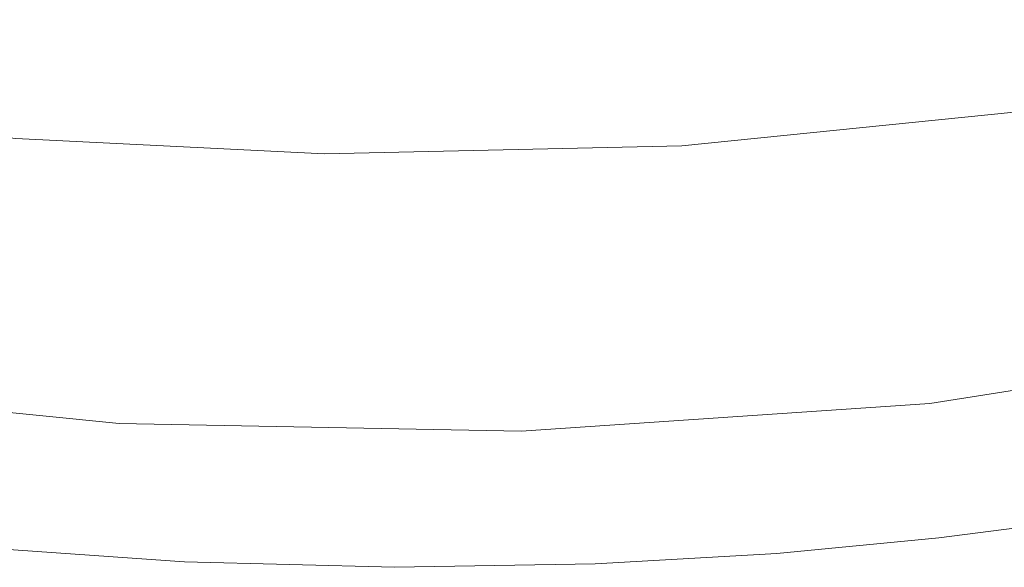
# Model space of a CAD drawing. Header units: millimetres. Extents: x 3925 to 5043, y -86 to 778.
# Tile 255 of 256: x 4906.74 to 4911.73, y 116.79 to 119.57. Entities that reach past the tile are written whole.
import ezdxf

# ---------------------------------------------------------------- set-up
doc = ezdxf.new("R2010")
doc.units = ezdxf.units.MM
doc.header["$LTSCALE"] = 46.255
doc.layers.add('H30K-REAR-CODXF_CONTINUOUS_LINE', color=7, linetype='CONTINUOUS')
doc.layers.add('H30K-TOP-COVDXF_CONTINUOUS_LINE', color=7, linetype='CONTINUOUS')

msp = doc.modelspace()

# ---------------------------------------------------------------- linework, layer by layer
at = {"layer": 'H30K-REAR-CODXF_CONTINUOUS_LINE', "color": 7, "linetype": 'Continuous', "lineweight": 0}
for p, q in [((4911.3965, 116.9405), (4910.5757, 116.8623)), ((4910.5757, 116.8623), (4909.6548, 116.8091)), ((4909.6548, 116.8091), (4908.6383, 116.7921))]:
    msp.add_line(p, q, dxfattribs=at)
for points in [[(4912.7611, 117.1371), (4912.1216, 117.0345), (4911.3965, 116.9405)], [(4908.6383, 116.7921), (4907.5738, 116.8204), (4906.5356, 116.8929)]]:
    msp.add_lwpolyline(points, dxfattribs=at)
at = {"layer": 'H30K-TOP-COVDXF_CONTINUOUS_LINE', "color": 7, "linetype": 'Continuous', "lineweight": 0}
for p, q in [((4908.2828, 118.8867), (4910.0939, 118.9264)), ((4909.2795, 117.4815), (4911.3509, 117.6219)), ((4907.2416, 117.5204), (4909.2795, 117.4815))]:
    msp.add_line(p, q, dxfattribs=at)
for points in [[(4910.0939, 118.9264), (4911.911, 119.1112), (4913.4655, 119.3901), (4914.735, 119.7045), (4915.7774, 120.023), (4916.6456, 120.331), (4917.3825, 120.6234), (4918.0233, 120.9013), (4918.5968, 121.1687)], [(4901.2331, 120.0009), (4901.8569, 119.8264), (4902.563, 119.6456), (4903.3731, 119.4607), (4904.3129, 119.277), (4905.4138, 119.1053), (4906.7191, 118.964), (4908.2828, 118.8867)], [(4911.3509, 117.6219), (4913.3128, 117.9307), (4915.1329, 118.3795), (4916.9364, 118.9869)], [(4901.1784, 118.6049), (4903.2946, 118.0691), (4905.2887, 117.7159), (4907.2416, 117.5204)]]:
    msp.add_lwpolyline(points, dxfattribs=at)

doc.saveas('drawing.dxf')
